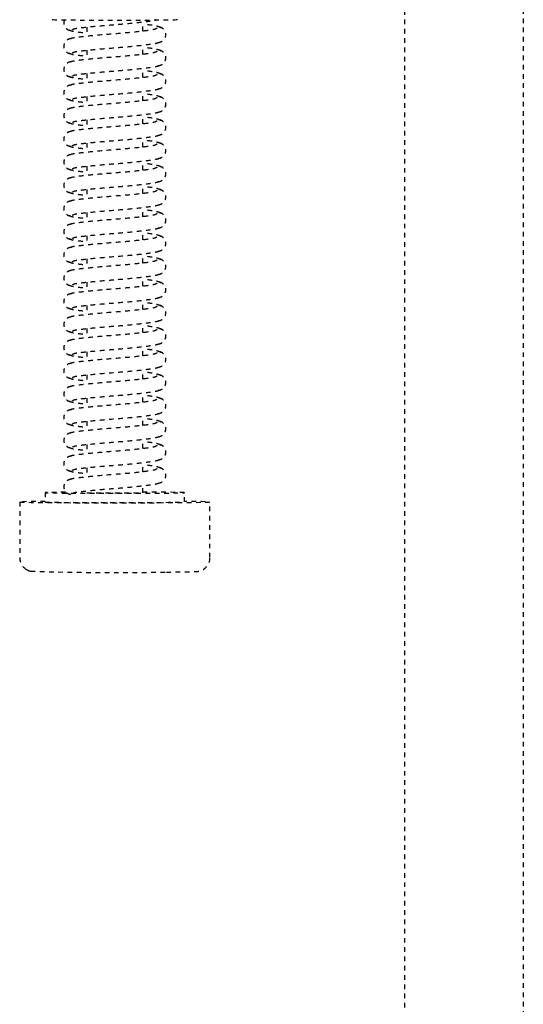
# Model space of a CAD drawing. Header units: centimetres. Extents: x 42630 to 130002, y 15 to 29179.
# Tile 42 of 138: x 50520 to 50530, y 4869 to 4890. Entities that reach past the tile are written whole.
import ezdxf

# ---------------------------------------------------------------- set-up
doc = ezdxf.new("R2010")
doc.units = ezdxf.units.CM
doc.header["$LTSCALE"] = 0.01
doc.linetypes.add('DASHED2', pattern=[9.525, 6.35, -3.175])
doc.layers.get('0').update_dxf_attribs({"color": 253})
doc.layers.add('CKDRZWI_', color=253, linetype='Continuous')

# ---------------------------------------------------------------- blocks, each defined once
blk = doc.blocks.new('A$7E8814B27261F1')
at = {"color": 7, "linetype": 'DASHED2', "ltscale": 10}
for p, q in [((3712.35, 408.5), (3700.35, 408.5)), ((3714.35, 403), (3712.35, 403)), ((3719.73, 394), (3717.73, 394)), ((3724.73, 394), (3722.73, 394)), ((3729.73, 394), (3727.73, 394)), ((3734.73, 394), (3732.73, 394)), ((3739.73, 394), (3737.73, 394)), ((3744.73, 394), (3742.73, 394)), ((3749.73, 394), (3747.73, 394)), ((3754.73, 394), (3752.73, 394)), ((3759.73, 394), (3757.73, 394)), ((3764.73, 394), (3762.73, 394)), ((3769.73, 394), (3767.73, 394)), ((3774.73, 394), (3772.73, 394)), ((3779.73, 394), (3777.73, 394)), ((3784.73, 394), (3782.73, 394)), ((3789.73, 394), (3787.73, 394)), ((3794.73, 394), (3792.73, 394)), ((3799.73, 394), (3797.73, 394)), ((3804.73, 394), (3802.73, 394)), ((3809.73, 394), (3807.73, 394)), ((3814.73, 394), (3812.73, 394)), ((3714.35, 382), (3715.85, 382)), ((3718.85, 382), (3720.85, 382)), ((3723.85, 382), (3725.85, 382)), ((3728.85, 382), (3730.84, 382)), ((3733.85, 382), (3735.84, 382)), ((3738.85, 382), (3740.84, 382)), ((3743.85, 382), (3745.84, 382)), ((3748.85, 382), (3750.84, 382)), ((3753.85, 382), (3755.84, 382)), ((3758.85, 382), (3760.84, 382)), ((3763.85, 382), (3765.84, 382)), ((3768.85, 382), (3770.84, 382)), ((3773.85, 382), (3775.84, 382)), ((3778.85, 382), (3780.84, 382)), ((3783.85, 382), (3785.84, 382)), ((3788.85, 382), (3790.84, 382)), ((3793.85, 382), (3795.84, 382)), ((3798.85, 382), (3800.84, 382)), ((3803.85, 382), (3805.84, 382)), ((3808.85, 382), (3810.84, 382)), ((3813.85, 382), (3815.84, 382)), ((3712.35, 373), (3714.35, 373)), ((3700.35, 367.5), (3712.35, 367.5)), ((711.34, 325.5), (4186.6, 325.5)), ((4186.6, 300), (711.34, 300))]:
    blk.add_line(p, q, dxfattribs=at)
for centre, radius, start, end in [((3700.34, 405.53), 2.97, 89.8249, 141.9108), ((4254.99, 387.87), 557.86, 178.1197, 181.126), ((3699.72, 405.72), 2.33, 144.7758, 168.8937), ((3698.9, 406.56), 1.2, 137.9956, 154.9926)]:
    blk.add_arc(centre, radius, start, end, dxfattribs=at)
for centre, major_axis, start_param, end_param in [((3712.35, 388), (0, 20.5), 0, 3.891566), ((3712.35, 388), (0, 20.5), 5.533212, 6.283185), ((3714.35, 388), (0, -15), 2.355855, 6.283185), ((3712.35, 388), (0, -15), 3.141593, 6.283185), ((3816.35, 388), (0, -13.5), 3.141593, 6.283185), ((3714.35, 388), (0, 6), 0, 3.141593), ((3714.35, 388), (0, -15), 0, 1.159279)]:
    blk.add_ellipse(centre, major_axis=major_axis, ratio=0.008727, start_param=start_param, end_param=end_param, dxfattribs=at)
for points, knots in [([(3717.24, 397.34), (3717.22, 397.52), (3717.18, 397.82), (3716.96, 398.25), (3716.69, 398.57), (3716.31, 398.85), (3715.85, 399), (3715.4, 399.01), (3714.91, 398.87), (3714.43, 398.52), (3714.06, 397.98), (3714, 397.57), (3713.96, 397.34)], [0, 0, 0, 0, 0.083347, 0.163832, 0.239536, 0.309654, 0.433413, 0.542458, 0.654363, 0.770804, 0.888002, 1, 1, 1, 1]), ([(3714.15, 397.14), (3714.25, 397.05), (3714.42, 396.8), (3714.66, 394.75), (3714.98, 391.71), (3715.27, 387.99), (3715.58, 384.2), (3715.95, 380.97), (3716.21, 379.12), (3716.37, 378.62), (3716.42, 378.5)], [0.0018545, 0.0018545, 0.0018545, 0.0018545, 0.1218156, 0.2410193, 0.3664581, 0.489919, 0.6146396, 0.7439488, 0.8693234, 0.9192158, 0.9192158, 0.9192158, 0.9192158]), ([(3719.54, 378.92), (3719.42, 379.02), (3719.21, 379.25), (3718.92, 381.3), (3718.57, 384.32), (3718.27, 388.01), (3717.97, 391.77), (3717.64, 394.98), (3717.37, 397.3), (3717.18, 397.67), (3717.06, 397.84)], [0, 0, 0, 0, 0.121791, 0.240967, 0.366377, 0.489817, 0.61453, 0.74385, 0.869259, 1, 1, 1, 1]), ([(3719.14, 397.84), (3719.03, 397.67), (3718.84, 397.31), (3718.63, 395.58), (3718.5, 394.36), (3718.48, 394.09)], [0, 0, 0, 0, 0.2559837, 0.5017023, 0.5678083, 0.5678083, 0.5678083, 0.5678083]), ([(3722.24, 397.34), (3722.22, 397.52), (3722.18, 397.82), (3721.96, 398.25), (3721.69, 398.57), (3721.31, 398.85), (3720.85, 399), (3720.4, 399.01), (3719.91, 398.87), (3719.43, 398.52), (3719.06, 397.98), (3719, 397.57), (3718.96, 397.34)], [0, 0, 0, 0, 0.083347, 0.163832, 0.239536, 0.309654, 0.433413, 0.542458, 0.654363, 0.770804, 0.888002, 1, 1, 1, 1]), ([(3719.15, 397.14), (3719.25, 397.05), (3719.42, 396.8), (3719.66, 394.75), (3719.98, 391.71), (3720.27, 387.99), (3720.58, 384.2), (3720.95, 380.97), (3721.21, 379.12), (3721.37, 378.62), (3721.42, 378.5)], [0.0018545, 0.0018545, 0.0018545, 0.0018545, 0.1218156, 0.2410193, 0.3664581, 0.489919, 0.6146396, 0.7439488, 0.8693234, 0.9192158, 0.9192158, 0.9192158, 0.9192158]), ([(3724.54, 378.92), (3724.42, 379.02), (3724.21, 379.25), (3723.92, 381.3), (3723.57, 384.32), (3723.27, 388.01), (3722.97, 391.77), (3722.64, 394.98), (3722.37, 397.3), (3722.18, 397.67), (3722.06, 397.84)], [0, 0, 0, 0, 0.121791, 0.240967, 0.366377, 0.489817, 0.61453, 0.74385, 0.869259, 1, 1, 1, 1]), ([(3724.14, 397.84), (3724.03, 397.67), (3723.83, 397.31), (3723.63, 395.58), (3723.5, 394.36), (3723.48, 394.09)], [0, 0, 0, 0, 0.2559837, 0.5017023, 0.5678083, 0.5678083, 0.5678083, 0.5678083]), ([(3727.24, 397.34), (3727.22, 397.52), (3727.18, 397.82), (3726.96, 398.25), (3726.69, 398.57), (3726.31, 398.85), (3725.85, 399), (3725.4, 399.01), (3724.91, 398.87), (3724.43, 398.52), (3724.06, 397.98), (3724, 397.57), (3723.96, 397.34)], [0, 0, 0, 0, 0.083347, 0.163832, 0.239536, 0.309654, 0.433413, 0.542458, 0.654363, 0.770804, 0.888002, 1, 1, 1, 1]), ([(3724.15, 397.14), (3724.25, 397.05), (3724.42, 396.8), (3724.66, 394.75), (3724.98, 391.71), (3725.27, 387.99), (3725.58, 384.2), (3725.95, 380.97), (3726.21, 379.12), (3726.37, 378.62), (3726.42, 378.5)], [0.0018545, 0.0018545, 0.0018545, 0.0018545, 0.1218156, 0.2410193, 0.3664581, 0.489919, 0.6146396, 0.7439488, 0.8693234, 0.9192158, 0.9192158, 0.9192158, 0.9192158]), ([(3729.54, 378.92), (3729.42, 379.02), (3729.21, 379.25), (3728.92, 381.3), (3728.57, 384.32), (3728.27, 388.01), (3727.97, 391.77), (3727.64, 394.98), (3727.37, 397.3), (3727.18, 397.67), (3727.06, 397.84)], [0, 0, 0, 0, 0.121791, 0.240967, 0.366377, 0.489817, 0.61453, 0.74385, 0.869259, 1, 1, 1, 1]), ([(3729.14, 397.84), (3729.03, 397.67), (3728.83, 397.31), (3728.63, 395.58), (3728.5, 394.36), (3728.48, 394.09)], [0, 0, 0, 0, 0.2559837, 0.5017023, 0.5678083, 0.5678083, 0.5678083, 0.5678083]), ([(3732.24, 397.34), (3732.22, 397.52), (3732.18, 397.82), (3731.96, 398.25), (3731.69, 398.57), (3731.31, 398.85), (3730.85, 399), (3730.4, 399.01), (3729.91, 398.87), (3729.43, 398.52), (3729.06, 397.98), (3729, 397.57), (3728.96, 397.34)], [0, 0, 0, 0, 0.083347, 0.163832, 0.239536, 0.309654, 0.433413, 0.542458, 0.654363, 0.770804, 0.888002, 1, 1, 1, 1]), ([(3729.15, 397.14), (3729.25, 397.05), (3729.42, 396.8), (3729.66, 394.75), (3729.98, 391.71), (3730.27, 387.99), (3730.58, 384.2), (3730.95, 380.97), (3731.21, 379.12), (3731.37, 378.62), (3731.42, 378.5)], [0.0018545, 0.0018545, 0.0018545, 0.0018545, 0.1218156, 0.2410193, 0.3664581, 0.489919, 0.6146396, 0.7439488, 0.8693234, 0.9192158, 0.9192158, 0.9192158, 0.9192158]), ([(3734.54, 378.92), (3734.42, 379.02), (3734.21, 379.25), (3733.92, 381.3), (3733.57, 384.32), (3733.27, 388.01), (3732.97, 391.77), (3732.64, 394.98), (3732.37, 397.3), (3732.18, 397.67), (3732.06, 397.84)], [0, 0, 0, 0, 0.121791, 0.240967, 0.366377, 0.489817, 0.61453, 0.74385, 0.869259, 1, 1, 1, 1]), ([(3734.14, 397.84), (3734.03, 397.67), (3733.83, 397.31), (3733.63, 395.58), (3733.5, 394.36), (3733.48, 394.09)], [0, 0, 0, 0, 0.2559837, 0.5017023, 0.5678083, 0.5678083, 0.5678083, 0.5678083]), ([(3737.24, 397.34), (3737.22, 397.52), (3737.18, 397.82), (3736.96, 398.25), (3736.69, 398.57), (3736.31, 398.85), (3735.85, 399), (3735.4, 399.01), (3734.91, 398.87), (3734.43, 398.52), (3734.06, 397.98), (3734, 397.57), (3733.96, 397.34)], [0, 0, 0, 0, 0.083347, 0.163832, 0.239536, 0.309654, 0.433413, 0.542458, 0.654363, 0.770804, 0.888002, 1, 1, 1, 1]), ([(3734.15, 397.14), (3734.25, 397.05), (3734.42, 396.8), (3734.66, 394.75), (3734.97, 391.71), (3735.27, 387.99), (3735.58, 384.2), (3735.95, 380.97), (3736.21, 379.12), (3736.37, 378.62), (3736.42, 378.5)], [0.0018545, 0.0018545, 0.0018545, 0.0018545, 0.1218156, 0.2410193, 0.3664581, 0.489919, 0.6146396, 0.7439488, 0.8693234, 0.9192158, 0.9192158, 0.9192158, 0.9192158]), ([(3739.54, 378.92), (3739.42, 379.02), (3739.21, 379.25), (3738.92, 381.3), (3738.57, 384.32), (3738.27, 388.01), (3737.97, 391.77), (3737.64, 394.98), (3737.37, 397.3), (3737.18, 397.67), (3737.06, 397.84)], [0, 0, 0, 0, 0.121791, 0.240967, 0.366377, 0.489817, 0.61453, 0.74385, 0.869259, 1, 1, 1, 1]), ([(3739.14, 397.84), (3739.03, 397.67), (3738.83, 397.31), (3738.63, 395.58), (3738.5, 394.36), (3738.48, 394.09)], [0, 0, 0, 0, 0.2559837, 0.5017023, 0.5678083, 0.5678083, 0.5678083, 0.5678083]), ([(3742.24, 397.34), (3742.22, 397.52), (3742.18, 397.82), (3741.96, 398.25), (3741.69, 398.57), (3741.31, 398.85), (3740.85, 399), (3740.4, 399.01), (3739.91, 398.87), (3739.43, 398.52), (3739.06, 397.98), (3739, 397.57), (3738.96, 397.34)], [0, 0, 0, 0, 0.083347, 0.163832, 0.239536, 0.309654, 0.433413, 0.542458, 0.654363, 0.770804, 0.888002, 1, 1, 1, 1]), ([(3739.15, 397.14), (3739.25, 397.05), (3739.42, 396.8), (3739.66, 394.75), (3739.97, 391.71), (3740.27, 387.99), (3740.58, 384.2), (3740.95, 380.97), (3741.21, 379.12), (3741.37, 378.62), (3741.42, 378.5)], [0.0018545, 0.0018545, 0.0018545, 0.0018545, 0.1218156, 0.2410193, 0.3664581, 0.489919, 0.6146396, 0.7439488, 0.8693234, 0.9192158, 0.9192158, 0.9192158, 0.9192158]), ([(3744.54, 378.92), (3744.42, 379.02), (3744.21, 379.25), (3743.92, 381.3), (3743.57, 384.32), (3743.27, 388.01), (3742.97, 391.77), (3742.64, 394.98), (3742.37, 397.3), (3742.17, 397.67), (3742.06, 397.84)], [0, 0, 0, 0, 0.121791, 0.240967, 0.366377, 0.489817, 0.61453, 0.74385, 0.869259, 1, 1, 1, 1]), ([(3744.14, 397.84), (3744.03, 397.67), (3743.83, 397.31), (3743.63, 395.58), (3743.5, 394.36), (3743.47, 394.09)], [0, 0, 0, 0, 0.2559837, 0.5017023, 0.5678083, 0.5678083, 0.5678083, 0.5678083]), ([(3747.24, 397.34), (3747.22, 397.52), (3747.18, 397.82), (3746.96, 398.25), (3746.69, 398.57), (3746.31, 398.85), (3745.85, 399), (3745.4, 399.01), (3744.91, 398.87), (3744.43, 398.52), (3744.06, 397.98), (3744, 397.57), (3743.96, 397.34)], [0, 0, 0, 0, 0.083347, 0.163832, 0.239536, 0.309654, 0.433413, 0.542458, 0.654363, 0.770804, 0.888002, 1, 1, 1, 1]), ([(3744.15, 397.14), (3744.24, 397.05), (3744.42, 396.8), (3744.66, 394.75), (3744.97, 391.71), (3745.27, 387.99), (3745.58, 384.2), (3745.95, 380.97), (3746.21, 379.12), (3746.37, 378.62), (3746.42, 378.5)], [0.0018545, 0.0018545, 0.0018545, 0.0018545, 0.1218156, 0.2410193, 0.3664581, 0.489919, 0.6146396, 0.7439488, 0.8693234, 0.9192158, 0.9192158, 0.9192158, 0.9192158]), ([(3749.54, 378.92), (3749.42, 379.02), (3749.21, 379.25), (3748.92, 381.3), (3748.57, 384.32), (3748.27, 388.01), (3747.97, 391.77), (3747.64, 394.98), (3747.37, 397.3), (3747.17, 397.67), (3747.06, 397.84)], [0, 0, 0, 0, 0.121791, 0.240967, 0.366377, 0.489817, 0.61453, 0.74385, 0.869259, 1, 1, 1, 1]), ([(3749.14, 397.84), (3749.03, 397.67), (3748.83, 397.31), (3748.63, 395.58), (3748.5, 394.36), (3748.47, 394.09)], [0, 0, 0, 0, 0.2559837, 0.5017023, 0.5678083, 0.5678083, 0.5678083, 0.5678083]), ([(3752.24, 397.34), (3752.22, 397.52), (3752.18, 397.82), (3751.96, 398.25), (3751.69, 398.57), (3751.31, 398.85), (3750.85, 399), (3750.4, 399.01), (3749.9, 398.87), (3749.43, 398.52), (3749.06, 397.98), (3749, 397.57), (3748.96, 397.34)], [0, 0, 0, 0, 0.083347, 0.163832, 0.239536, 0.309654, 0.433413, 0.542458, 0.654363, 0.770804, 0.888002, 1, 1, 1, 1]), ([(3749.15, 397.14), (3749.24, 397.05), (3749.42, 396.8), (3749.66, 394.75), (3749.97, 391.71), (3750.27, 387.99), (3750.58, 384.2), (3750.95, 380.97), (3751.21, 379.12), (3751.37, 378.62), (3751.42, 378.5)], [0.0018545, 0.0018545, 0.0018545, 0.0018545, 0.1218156, 0.2410193, 0.3664581, 0.489919, 0.6146396, 0.7439488, 0.8693234, 0.9192158, 0.9192158, 0.9192158, 0.9192158]), ([(3754.54, 378.92), (3754.42, 379.02), (3754.21, 379.25), (3753.92, 381.3), (3753.57, 384.32), (3753.27, 388.01), (3752.97, 391.77), (3752.64, 394.98), (3752.37, 397.3), (3752.17, 397.67), (3752.06, 397.84)], [0, 0, 0, 0, 0.121791, 0.240967, 0.366377, 0.489817, 0.61453, 0.74385, 0.869259, 1, 1, 1, 1]), ([(3754.14, 397.84), (3754.03, 397.67), (3753.83, 397.31), (3753.63, 395.58), (3753.5, 394.36), (3753.47, 394.09)], [0, 0, 0, 0, 0.2559837, 0.5017023, 0.5678083, 0.5678083, 0.5678083, 0.5678083]), ([(3757.24, 397.34), (3757.22, 397.52), (3757.18, 397.82), (3756.96, 398.25), (3756.69, 398.57), (3756.31, 398.85), (3755.85, 399), (3755.4, 399.01), (3754.9, 398.87), (3754.43, 398.52), (3754.06, 397.98), (3754, 397.57), (3753.96, 397.34)], [0, 0, 0, 0, 0.083347, 0.163832, 0.239536, 0.309654, 0.433413, 0.542458, 0.654363, 0.770804, 0.888002, 1, 1, 1, 1]), ([(3754.15, 397.14), (3754.24, 397.05), (3754.42, 396.8), (3754.66, 394.75), (3754.97, 391.71), (3755.27, 387.99), (3755.58, 384.2), (3755.95, 380.97), (3756.21, 379.12), (3756.37, 378.62), (3756.42, 378.5)], [0.0018545, 0.0018545, 0.0018545, 0.0018545, 0.1218156, 0.2410193, 0.3664581, 0.489919, 0.6146396, 0.7439488, 0.8693234, 0.9192158, 0.9192158, 0.9192158, 0.9192158]), ([(3759.54, 378.92), (3759.42, 379.02), (3759.21, 379.25), (3758.92, 381.3), (3758.57, 384.32), (3758.27, 388.01), (3757.97, 391.77), (3757.64, 394.98), (3757.37, 397.3), (3757.17, 397.67), (3757.06, 397.84)], [0, 0, 0, 0, 0.121791, 0.240967, 0.366377, 0.489817, 0.61453, 0.74385, 0.869259, 1, 1, 1, 1]), ([(3759.14, 397.84), (3759.03, 397.67), (3758.83, 397.31), (3758.63, 395.58), (3758.5, 394.36), (3758.47, 394.09)], [0, 0, 0, 0, 0.2559837, 0.5017023, 0.5678083, 0.5678083, 0.5678083, 0.5678083]), ([(3762.24, 397.34), (3762.22, 397.52), (3762.18, 397.82), (3761.96, 398.25), (3761.69, 398.57), (3761.31, 398.85), (3760.85, 399), (3760.4, 399.01), (3759.9, 398.87), (3759.43, 398.52), (3759.06, 397.98), (3759, 397.57), (3758.96, 397.34)], [0, 0, 0, 0, 0.083347, 0.163832, 0.239536, 0.309654, 0.433413, 0.542458, 0.654363, 0.770804, 0.888002, 1, 1, 1, 1]), ([(3759.15, 397.14), (3759.24, 397.05), (3759.42, 396.8), (3759.66, 394.75), (3759.97, 391.71), (3760.27, 387.99), (3760.58, 384.2), (3760.95, 380.97), (3761.21, 379.12), (3761.37, 378.62), (3761.42, 378.5)], [0.0018545, 0.0018545, 0.0018545, 0.0018545, 0.1218156, 0.2410193, 0.3664581, 0.489919, 0.6146396, 0.7439488, 0.8693234, 0.9192158, 0.9192158, 0.9192158, 0.9192158]), ([(3764.54, 378.92), (3764.42, 379.02), (3764.21, 379.25), (3763.91, 381.3), (3763.57, 384.32), (3763.27, 388.01), (3762.97, 391.77), (3762.64, 394.98), (3762.37, 397.3), (3762.17, 397.67), (3762.06, 397.84)], [0, 0, 0, 0, 0.121791, 0.240967, 0.366377, 0.489817, 0.61453, 0.74385, 0.869259, 1, 1, 1, 1]), ([(3764.14, 397.84), (3764.03, 397.67), (3763.83, 397.31), (3763.63, 395.58), (3763.5, 394.36), (3763.47, 394.09)], [0, 0, 0, 0, 0.2559837, 0.5017023, 0.5678083, 0.5678083, 0.5678083, 0.5678083]), ([(3767.24, 397.34), (3767.22, 397.52), (3767.18, 397.82), (3766.96, 398.25), (3766.69, 398.57), (3766.31, 398.85), (3765.85, 399), (3765.4, 399.01), (3764.9, 398.87), (3764.43, 398.52), (3764.06, 397.98), (3764, 397.57), (3763.96, 397.34)], [0, 0, 0, 0, 0.083347, 0.163832, 0.239536, 0.309654, 0.433413, 0.542458, 0.654363, 0.770804, 0.888002, 1, 1, 1, 1]), ([(3764.15, 397.14), (3764.24, 397.05), (3764.42, 396.8), (3764.66, 394.75), (3764.97, 391.71), (3765.27, 387.99), (3765.58, 384.2), (3765.95, 380.97), (3766.21, 379.12), (3766.37, 378.62), (3766.42, 378.5)], [0.0018545, 0.0018545, 0.0018545, 0.0018545, 0.1218156, 0.2410193, 0.3664581, 0.489919, 0.6146396, 0.7439488, 0.8693234, 0.9192158, 0.9192158, 0.9192158, 0.9192158]), ([(3769.54, 378.92), (3769.42, 379.02), (3769.21, 379.25), (3768.91, 381.3), (3768.57, 384.32), (3768.27, 388.01), (3767.97, 391.77), (3767.64, 394.98), (3767.37, 397.3), (3767.17, 397.67), (3767.06, 397.84)], [0, 0, 0, 0, 0.121791, 0.240967, 0.366377, 0.489817, 0.61453, 0.74385, 0.869259, 1, 1, 1, 1]), ([(3769.14, 397.84), (3769.03, 397.67), (3768.83, 397.31), (3768.63, 395.58), (3768.5, 394.36), (3768.47, 394.09)], [0, 0, 0, 0, 0.2559837, 0.5017023, 0.5678083, 0.5678083, 0.5678083, 0.5678083]), ([(3772.24, 397.34), (3772.22, 397.52), (3772.18, 397.82), (3771.96, 398.25), (3771.69, 398.57), (3771.31, 398.85), (3770.85, 399), (3770.4, 399.01), (3769.9, 398.87), (3769.43, 398.52), (3769.06, 397.98), (3769, 397.57), (3768.96, 397.34)], [0, 0, 0, 0, 0.083347, 0.163832, 0.239536, 0.309654, 0.433413, 0.542458, 0.654363, 0.770804, 0.888002, 1, 1, 1, 1]), ([(3769.15, 397.14), (3769.24, 397.05), (3769.42, 396.8), (3769.66, 394.75), (3769.97, 391.71), (3770.27, 387.99), (3770.58, 384.2), (3770.95, 380.97), (3771.21, 379.12), (3771.37, 378.62), (3771.42, 378.5)], [0.0018545, 0.0018545, 0.0018545, 0.0018545, 0.1218156, 0.2410193, 0.3664581, 0.489919, 0.6146396, 0.7439488, 0.8693234, 0.9192158, 0.9192158, 0.9192158, 0.9192158]), ([(3774.54, 378.92), (3774.42, 379.02), (3774.21, 379.25), (3773.91, 381.3), (3773.57, 384.32), (3773.27, 388.01), (3772.97, 391.77), (3772.64, 394.98), (3772.37, 397.3), (3772.17, 397.67), (3772.06, 397.84)], [0, 0, 0, 0, 0.121791, 0.240967, 0.366377, 0.489817, 0.61453, 0.74385, 0.869259, 1, 1, 1, 1]), ([(3774.14, 397.84), (3774.03, 397.67), (3773.83, 397.31), (3773.63, 395.58), (3773.5, 394.36), (3773.47, 394.09)], [0, 0, 0, 0, 0.2559837, 0.5017023, 0.5678083, 0.5678083, 0.5678083, 0.5678083]), ([(3777.24, 397.34), (3777.22, 397.52), (3777.18, 397.82), (3776.96, 398.25), (3776.69, 398.57), (3776.31, 398.85), (3775.85, 399), (3775.4, 399.01), (3774.9, 398.87), (3774.43, 398.52), (3774.06, 397.98), (3774, 397.57), (3773.96, 397.34)], [0, 0, 0, 0, 0.083347, 0.163832, 0.239536, 0.309654, 0.433413, 0.542458, 0.654363, 0.770804, 0.888002, 1, 1, 1, 1]), ([(3774.15, 397.14), (3774.24, 397.05), (3774.42, 396.8), (3774.66, 394.75), (3774.97, 391.71), (3775.27, 387.99), (3775.58, 384.2), (3775.95, 380.97), (3776.21, 379.12), (3776.37, 378.62), (3776.42, 378.5)], [0.0018545, 0.0018545, 0.0018545, 0.0018545, 0.1218156, 0.2410193, 0.3664581, 0.489919, 0.6146396, 0.7439488, 0.8693234, 0.9192158, 0.9192158, 0.9192158, 0.9192158]), ([(3779.54, 378.92), (3779.42, 379.02), (3779.21, 379.25), (3778.91, 381.3), (3778.57, 384.32), (3778.27, 388.01), (3777.97, 391.77), (3777.64, 394.98), (3777.37, 397.3), (3777.17, 397.67), (3777.06, 397.84)], [0, 0, 0, 0, 0.121791, 0.240967, 0.366377, 0.489817, 0.61453, 0.74385, 0.869259, 1, 1, 1, 1]), ([(3779.14, 397.84), (3779.03, 397.67), (3778.83, 397.31), (3778.63, 395.58), (3778.5, 394.36), (3778.47, 394.09)], [0, 0, 0, 0, 0.2559837, 0.5017023, 0.5678083, 0.5678083, 0.5678083, 0.5678083]), ([(3782.24, 397.34), (3782.22, 397.52), (3782.18, 397.82), (3781.96, 398.25), (3781.69, 398.57), (3781.31, 398.85), (3780.85, 399), (3780.4, 399.01), (3779.9, 398.87), (3779.43, 398.52), (3779.06, 397.98), (3779, 397.57), (3778.96, 397.34)], [0, 0, 0, 0, 0.083347, 0.163832, 0.239536, 0.309654, 0.433413, 0.542458, 0.654363, 0.770804, 0.888002, 1, 1, 1, 1]), ([(3779.15, 397.14), (3779.24, 397.05), (3779.42, 396.8), (3779.66, 394.75), (3779.97, 391.71), (3780.27, 387.99), (3780.58, 384.2), (3780.95, 380.97), (3781.21, 379.12), (3781.37, 378.62), (3781.42, 378.5)], [0.0018545, 0.0018545, 0.0018545, 0.0018545, 0.1218156, 0.2410193, 0.3664581, 0.489919, 0.6146396, 0.7439488, 0.8693234, 0.9192158, 0.9192158, 0.9192158, 0.9192158]), ([(3784.54, 378.92), (3784.42, 379.02), (3784.21, 379.25), (3783.91, 381.3), (3783.57, 384.32), (3783.26, 388.01), (3782.97, 391.77), (3782.64, 394.98), (3782.37, 397.3), (3782.17, 397.67), (3782.06, 397.84)], [0, 0, 0, 0, 0.121791, 0.240967, 0.366377, 0.489817, 0.61453, 0.74385, 0.869259, 1, 1, 1, 1]), ([(3784.14, 397.84), (3784.03, 397.67), (3783.83, 397.31), (3783.63, 395.58), (3783.5, 394.36), (3783.47, 394.09)], [0, 0, 0, 0, 0.2559837, 0.5017023, 0.5678083, 0.5678083, 0.5678083, 0.5678083]), ([(3787.24, 397.34), (3787.22, 397.52), (3787.18, 397.82), (3786.96, 398.25), (3786.69, 398.57), (3786.31, 398.85), (3785.85, 399), (3785.4, 399.01), (3784.9, 398.87), (3784.43, 398.52), (3784.06, 397.98), (3784, 397.57), (3783.96, 397.34)], [0, 0, 0, 0, 0.083347, 0.163832, 0.239536, 0.309654, 0.433413, 0.542458, 0.654363, 0.770804, 0.888002, 1, 1, 1, 1]), ([(3784.15, 397.14), (3784.24, 397.05), (3784.42, 396.8), (3784.66, 394.75), (3784.97, 391.71), (3785.27, 387.99), (3785.58, 384.2), (3785.95, 380.97), (3786.21, 379.12), (3786.37, 378.62), (3786.42, 378.5)], [0.0018545, 0.0018545, 0.0018545, 0.0018545, 0.1218156, 0.2410193, 0.3664581, 0.489919, 0.6146396, 0.7439488, 0.8693234, 0.9192158, 0.9192158, 0.9192158, 0.9192158]), ([(3789.54, 378.92), (3789.42, 379.02), (3789.21, 379.25), (3788.91, 381.3), (3788.57, 384.32), (3788.26, 388.01), (3787.97, 391.77), (3787.64, 394.98), (3787.37, 397.3), (3787.17, 397.67), (3787.06, 397.84)], [0, 0, 0, 0, 0.121791, 0.240967, 0.366377, 0.489817, 0.61453, 0.74385, 0.869259, 1, 1, 1, 1]), ([(3789.14, 397.84), (3789.03, 397.67), (3788.83, 397.31), (3788.63, 395.58), (3788.5, 394.36), (3788.47, 394.09)], [0, 0, 0, 0, 0.2559837, 0.5017023, 0.5678083, 0.5678083, 0.5678083, 0.5678083]), ([(3792.24, 397.34), (3792.22, 397.52), (3792.18, 397.82), (3791.96, 398.25), (3791.69, 398.57), (3791.31, 398.85), (3790.85, 399), (3790.4, 399.01), (3789.9, 398.87), (3789.43, 398.52), (3789.06, 397.98), (3789, 397.57), (3788.96, 397.34)], [0, 0, 0, 0, 0.083347, 0.163832, 0.239536, 0.309654, 0.433413, 0.542458, 0.654363, 0.770804, 0.888002, 1, 1, 1, 1]), ([(3789.15, 397.14), (3789.24, 397.05), (3789.42, 396.8), (3789.66, 394.75), (3789.97, 391.71), (3790.27, 387.99), (3790.58, 384.2), (3790.95, 380.97), (3791.21, 379.12), (3791.37, 378.62), (3791.42, 378.5)], [0.0018545, 0.0018545, 0.0018545, 0.0018545, 0.1218156, 0.2410193, 0.3664581, 0.489919, 0.6146396, 0.7439488, 0.8693234, 0.9192158, 0.9192158, 0.9192158, 0.9192158]), ([(3794.54, 378.92), (3794.42, 379.02), (3794.21, 379.25), (3793.91, 381.3), (3793.57, 384.32), (3793.26, 388.01), (3792.97, 391.77), (3792.64, 394.98), (3792.37, 397.3), (3792.17, 397.67), (3792.06, 397.84)], [0, 0, 0, 0, 0.121791, 0.240967, 0.366377, 0.489817, 0.61453, 0.74385, 0.869259, 1, 1, 1, 1]), ([(3794.14, 397.84), (3794.03, 397.67), (3793.83, 397.31), (3793.63, 395.58), (3793.5, 394.36), (3793.47, 394.09)], [0, 0, 0, 0, 0.2559837, 0.5017023, 0.5678083, 0.5678083, 0.5678083, 0.5678083]), ([(3797.24, 397.34), (3797.22, 397.52), (3797.18, 397.82), (3796.96, 398.25), (3796.69, 398.57), (3796.31, 398.85), (3795.85, 399), (3795.4, 399.01), (3794.9, 398.87), (3794.43, 398.52), (3794.06, 397.98), (3794, 397.57), (3793.96, 397.34)], [0, 0, 0, 0, 0.083347, 0.163832, 0.239536, 0.309654, 0.433413, 0.542458, 0.654363, 0.770804, 0.888002, 1, 1, 1, 1]), ([(3794.15, 397.14), (3794.24, 397.05), (3794.42, 396.8), (3794.66, 394.75), (3794.97, 391.71), (3795.27, 387.99), (3795.58, 384.2), (3795.95, 380.97), (3796.21, 379.12), (3796.37, 378.62), (3796.42, 378.5)], [0.0018545, 0.0018545, 0.0018545, 0.0018545, 0.1218156, 0.2410193, 0.3664581, 0.489919, 0.6146396, 0.7439488, 0.8693234, 0.9192158, 0.9192158, 0.9192158, 0.9192158]), ([(3799.54, 378.92), (3799.42, 379.02), (3799.21, 379.25), (3798.91, 381.3), (3798.57, 384.32), (3798.26, 388.01), (3797.97, 391.77), (3797.64, 394.98), (3797.37, 397.3), (3797.17, 397.67), (3797.06, 397.84)], [0, 0, 0, 0, 0.121791, 0.240967, 0.366377, 0.489817, 0.61453, 0.74385, 0.869259, 1, 1, 1, 1]), ([(3799.14, 397.84), (3799.03, 397.67), (3798.83, 397.31), (3798.63, 395.58), (3798.5, 394.36), (3798.47, 394.09)], [0, 0, 0, 0, 0.2559837, 0.5017023, 0.5678083, 0.5678083, 0.5678083, 0.5678083]), ([(3802.24, 397.34), (3802.22, 397.52), (3802.18, 397.82), (3801.96, 398.25), (3801.69, 398.57), (3801.31, 398.85), (3800.85, 399), (3800.4, 399.01), (3799.9, 398.87), (3799.43, 398.52), (3799.06, 397.98), (3799, 397.57), (3798.96, 397.34)], [0, 0, 0, 0, 0.083347, 0.163832, 0.239536, 0.309654, 0.433413, 0.542458, 0.654363, 0.770804, 0.888002, 1, 1, 1, 1]), ([(3799.15, 397.14), (3799.24, 397.05), (3799.42, 396.8), (3799.66, 394.75), (3799.97, 391.71), (3800.27, 387.99), (3800.58, 384.2), (3800.95, 380.97), (3801.21, 379.12), (3801.37, 378.62), (3801.42, 378.5)], [0.0018545, 0.0018545, 0.0018545, 0.0018545, 0.1218156, 0.2410193, 0.3664581, 0.489919, 0.6146396, 0.7439488, 0.8693234, 0.9192158, 0.9192158, 0.9192158, 0.9192158]), ([(3804.54, 378.92), (3804.42, 379.02), (3804.21, 379.25), (3803.91, 381.3), (3803.57, 384.32), (3803.26, 388.01), (3802.97, 391.77), (3802.64, 394.98), (3802.37, 397.3), (3802.17, 397.67), (3802.06, 397.84)], [0, 0, 0, 0, 0.121791, 0.240967, 0.366377, 0.489817, 0.61453, 0.74385, 0.869259, 1, 1, 1, 1]), ([(3804.14, 397.84), (3804.03, 397.67), (3803.83, 397.31), (3803.63, 395.58), (3803.5, 394.36), (3803.47, 394.09)], [0, 0, 0, 0, 0.2559837, 0.5017023, 0.5678083, 0.5678083, 0.5678083, 0.5678083]), ([(3807.24, 397.34), (3807.22, 397.52), (3807.18, 397.82), (3806.96, 398.25), (3806.69, 398.57), (3806.31, 398.85), (3805.85, 399), (3805.4, 399.01), (3804.9, 398.87), (3804.43, 398.52), (3804.06, 397.98), (3803.99, 397.57), (3803.96, 397.34)], [0, 0, 0, 0, 0.083347, 0.163832, 0.239536, 0.309654, 0.433413, 0.542458, 0.654363, 0.770804, 0.888002, 1, 1, 1, 1]), ([(3804.15, 397.14), (3804.24, 397.05), (3804.42, 396.8), (3804.66, 394.75), (3804.97, 391.71), (3805.27, 387.99), (3805.58, 384.2), (3805.95, 380.97), (3806.21, 379.12), (3806.37, 378.62), (3806.42, 378.5)], [0.0018545, 0.0018545, 0.0018545, 0.0018545, 0.1218156, 0.2410193, 0.3664581, 0.489919, 0.6146396, 0.7439488, 0.8693234, 0.9192158, 0.9192158, 0.9192158, 0.9192158]), ([(3809.54, 378.92), (3809.42, 379.02), (3809.21, 379.25), (3808.91, 381.3), (3808.57, 384.32), (3808.26, 388.01), (3807.97, 391.77), (3807.64, 394.98), (3807.37, 397.3), (3807.17, 397.67), (3807.06, 397.84)], [0, 0, 0, 0, 0.121791, 0.240967, 0.366377, 0.489817, 0.61453, 0.74385, 0.869259, 1, 1, 1, 1]), ([(3809.14, 397.84), (3809.03, 397.67), (3808.83, 397.31), (3808.63, 395.58), (3808.5, 394.36), (3808.47, 394.09)], [0, 0, 0, 0, 0.2559837, 0.5017023, 0.5678083, 0.5678083, 0.5678083, 0.5678083]), ([(3812.24, 397.34), (3812.22, 397.52), (3812.18, 397.82), (3811.96, 398.25), (3811.69, 398.57), (3811.31, 398.85), (3810.85, 399), (3810.4, 399.01), (3809.9, 398.87), (3809.43, 398.52), (3809.06, 397.98), (3808.99, 397.57), (3808.96, 397.34)], [0, 0, 0, 0, 0.083347, 0.163832, 0.239536, 0.309654, 0.433413, 0.542458, 0.654363, 0.770804, 0.888002, 1, 1, 1, 1]), ([(3809.15, 397.14), (3809.24, 397.05), (3809.42, 396.8), (3809.66, 394.75), (3809.97, 391.71), (3810.26, 387.99), (3810.58, 384.2), (3810.95, 380.97), (3811.21, 379.12), (3811.37, 378.62), (3811.42, 378.5)], [0.0018545, 0.0018545, 0.0018545, 0.0018545, 0.1218156, 0.2410193, 0.3664581, 0.489919, 0.6146396, 0.7439488, 0.8693234, 0.9192158, 0.9192158, 0.9192158, 0.9192158]), ([(3814.54, 378.92), (3814.42, 379.02), (3814.21, 379.25), (3813.91, 381.3), (3813.57, 384.32), (3813.26, 388.01), (3812.97, 391.77), (3812.64, 394.98), (3812.37, 397.3), (3812.17, 397.67), (3812.06, 397.84)], [0, 0, 0, 0, 0.121791, 0.240967, 0.366377, 0.489817, 0.61453, 0.74385, 0.869259, 1, 1, 1, 1]), ([(3814.14, 397.84), (3814.03, 397.67), (3813.83, 397.31), (3813.63, 395.58), (3813.5, 394.36), (3813.47, 394.09)], [0, 0, 0, 0, 0.2559837, 0.5017023, 0.5678083, 0.5678083, 0.5678083, 0.5678083]), ([(3816.28, 398.83), (3816.13, 398.91), (3815.82, 399), (3815.4, 399.01), (3814.9, 398.87), (3814.43, 398.52), (3814.06, 397.98), (3813.99, 397.57), (3813.96, 397.34)], [0.3315595, 0.3315595, 0.3315595, 0.3315595, 0.4334128, 0.5424579, 0.654363, 0.7708036, 0.8880018, 1, 1, 1, 1]), ([(3814.15, 397.14), (3814.24, 397.05), (3814.42, 396.8), (3814.66, 394.75), (3814.97, 391.71), (3815.26, 387.99), (3815.58, 384.2), (3815.94, 380.97), (3816.17, 379.42), (3816.28, 378.94), (3816.28, 378.94)], [0.0018545, 0.0018545, 0.0018545, 0.0018545, 0.1218156, 0.2410193, 0.3664581, 0.489919, 0.6146396, 0.7439488, 0.8693234, 0.8704388, 0.8704388, 0.8704388, 0.8704388]), ([(3719.55, 378.09), (3719.69, 378.27), (3719.93, 378.64), (3720.18, 380.39), (3720.33, 381.63), (3720.36, 381.9)], [0, 0, 0, 0, 0.2563265, 0.5021661, 0.5705083, 0.5705083, 0.5705083, 0.5705083]), ([(3724.55, 378.09), (3724.68, 378.27), (3724.93, 378.64), (3725.18, 380.39), (3725.33, 381.63), (3725.36, 381.9)], [0, 0, 0, 0, 0.2563265, 0.5021661, 0.5705083, 0.5705083, 0.5705083, 0.5705083]), ([(3729.55, 378.09), (3729.68, 378.27), (3729.93, 378.64), (3730.18, 380.39), (3730.33, 381.63), (3730.36, 381.9)], [0, 0, 0, 0, 0.2563265, 0.5021661, 0.5705083, 0.5705083, 0.5705083, 0.5705083]), ([(3734.55, 378.09), (3734.68, 378.27), (3734.93, 378.64), (3735.18, 380.39), (3735.33, 381.63), (3735.36, 381.9)], [0, 0, 0, 0, 0.2563265, 0.5021661, 0.5705083, 0.5705083, 0.5705083, 0.5705083]), ([(3739.55, 378.09), (3739.68, 378.27), (3739.93, 378.64), (3740.18, 380.39), (3740.33, 381.63), (3740.36, 381.9)], [0, 0, 0, 0, 0.2563265, 0.5021661, 0.5705083, 0.5705083, 0.5705083, 0.5705083]), ([(3744.55, 378.09), (3744.68, 378.27), (3744.92, 378.64), (3745.18, 380.39), (3745.33, 381.63), (3745.36, 381.9)], [0, 0, 0, 0, 0.2563265, 0.5021661, 0.5705083, 0.5705083, 0.5705083, 0.5705083]), ([(3749.55, 378.09), (3749.68, 378.27), (3749.92, 378.64), (3750.17, 380.39), (3750.33, 381.63), (3750.36, 381.9)], [0, 0, 0, 0, 0.2563265, 0.5021661, 0.5705083, 0.5705083, 0.5705083, 0.5705083]), ([(3754.55, 378.09), (3754.68, 378.27), (3754.92, 378.64), (3755.17, 380.39), (3755.32, 381.63), (3755.36, 381.9)], [0, 0, 0, 0, 0.2563265, 0.5021661, 0.5705083, 0.5705083, 0.5705083, 0.5705083]), ([(3759.55, 378.09), (3759.68, 378.27), (3759.92, 378.64), (3760.17, 380.39), (3760.32, 381.63), (3760.36, 381.9)], [0, 0, 0, 0, 0.2563265, 0.5021661, 0.5705083, 0.5705083, 0.5705083, 0.5705083]), ([(3764.55, 378.09), (3764.68, 378.27), (3764.92, 378.64), (3765.17, 380.39), (3765.32, 381.63), (3765.36, 381.9)], [0, 0, 0, 0, 0.2563265, 0.5021661, 0.5705083, 0.5705083, 0.5705083, 0.5705083]), ([(3769.55, 378.09), (3769.68, 378.27), (3769.92, 378.64), (3770.17, 380.39), (3770.32, 381.63), (3770.36, 381.9)], [0, 0, 0, 0, 0.2563265, 0.5021661, 0.5705083, 0.5705083, 0.5705083, 0.5705083]), ([(3774.54, 378.09), (3774.68, 378.27), (3774.92, 378.64), (3775.17, 380.39), (3775.32, 381.63), (3775.36, 381.9)], [0, 0, 0, 0, 0.2563265, 0.5021661, 0.5705083, 0.5705083, 0.5705083, 0.5705083]), ([(3779.54, 378.09), (3779.68, 378.27), (3779.92, 378.64), (3780.17, 380.39), (3780.32, 381.63), (3780.36, 381.9)], [0, 0, 0, 0, 0.2563265, 0.5021661, 0.5705083, 0.5705083, 0.5705083, 0.5705083]), ([(3784.54, 378.09), (3784.68, 378.27), (3784.92, 378.64), (3785.17, 380.39), (3785.32, 381.63), (3785.36, 381.9)], [0, 0, 0, 0, 0.2563265, 0.5021661, 0.5705083, 0.5705083, 0.5705083, 0.5705083]), ([(3789.54, 378.09), (3789.68, 378.27), (3789.92, 378.64), (3790.17, 380.39), (3790.32, 381.63), (3790.36, 381.9)], [0, 0, 0, 0, 0.2563265, 0.5021661, 0.5705083, 0.5705083, 0.5705083, 0.5705083]), ([(3794.54, 378.09), (3794.68, 378.27), (3794.92, 378.64), (3795.17, 380.39), (3795.32, 381.63), (3795.36, 381.9)], [0, 0, 0, 0, 0.2563265, 0.5021661, 0.5705083, 0.5705083, 0.5705083, 0.5705083]), ([(3799.54, 378.09), (3799.68, 378.27), (3799.92, 378.64), (3800.17, 380.39), (3800.32, 381.63), (3800.36, 381.9)], [0, 0, 0, 0, 0.2563265, 0.5021661, 0.5705083, 0.5705083, 0.5705083, 0.5705083]), ([(3804.54, 378.09), (3804.68, 378.27), (3804.92, 378.64), (3805.17, 380.39), (3805.32, 381.63), (3805.36, 381.9)], [0, 0, 0, 0, 0.2563265, 0.5021661, 0.5705083, 0.5705083, 0.5705083, 0.5705083]), ([(3809.54, 378.09), (3809.68, 378.27), (3809.92, 378.64), (3810.17, 380.39), (3810.32, 381.63), (3810.36, 381.9)], [0, 0, 0, 0, 0.2563265, 0.5021661, 0.5705083, 0.5705083, 0.5705083, 0.5705083]), ([(3814.54, 378.09), (3814.68, 378.27), (3814.92, 378.64), (3815.17, 380.39), (3815.32, 381.63), (3815.36, 381.9)], [0, 0, 0, 0, 0.2563265, 0.5021661, 0.5705083, 0.5705083, 0.5705083, 0.5705083]), ([(3716.4, 378.73), (3716.42, 378.55), (3716.47, 378.23), (3716.69, 377.79), (3716.98, 377.46), (3717.37, 377.16), (3717.85, 377), (3718.31, 376.99), (3718.82, 377.14), (3719.31, 377.5), (3719.69, 378.06), (3719.77, 378.49), (3719.81, 378.73)], [0, 0, 0, 0, 0.080651, 0.159172, 0.23381, 0.303783, 0.429662, 0.542654, 0.657068, 0.774035, 0.890097, 1, 1, 1, 1]), ([(3721.4, 378.73), (3721.42, 378.55), (3721.47, 378.23), (3721.69, 377.79), (3721.98, 377.46), (3722.37, 377.16), (3722.85, 377), (3723.31, 376.99), (3723.82, 377.14), (3724.31, 377.5), (3724.69, 378.06), (3724.77, 378.49), (3724.8, 378.73)], [0, 0, 0, 0, 0.080651, 0.159172, 0.23381, 0.303783, 0.429662, 0.542654, 0.657068, 0.774035, 0.890097, 1, 1, 1, 1]), ([(3726.4, 378.73), (3726.42, 378.55), (3726.47, 378.23), (3726.69, 377.79), (3726.98, 377.46), (3727.37, 377.16), (3727.85, 377), (3728.31, 376.99), (3728.82, 377.14), (3729.31, 377.5), (3729.69, 378.06), (3729.77, 378.49), (3729.8, 378.73)], [0, 0, 0, 0, 0.080651, 0.159172, 0.23381, 0.303783, 0.429662, 0.542654, 0.657068, 0.774035, 0.890097, 1, 1, 1, 1]), ([(3731.4, 378.73), (3731.42, 378.55), (3731.47, 378.23), (3731.69, 377.79), (3731.98, 377.46), (3732.37, 377.16), (3732.85, 377), (3733.31, 376.99), (3733.82, 377.14), (3734.31, 377.5), (3734.69, 378.06), (3734.77, 378.49), (3734.8, 378.73)], [0, 0, 0, 0, 0.080651, 0.159172, 0.23381, 0.303783, 0.429662, 0.542654, 0.657068, 0.774035, 0.890097, 1, 1, 1, 1]), ([(3736.4, 378.73), (3736.42, 378.55), (3736.47, 378.23), (3736.69, 377.79), (3736.98, 377.46), (3737.37, 377.16), (3737.85, 377), (3738.31, 376.99), (3738.82, 377.14), (3739.31, 377.5), (3739.69, 378.06), (3739.77, 378.49), (3739.8, 378.73)], [0, 0, 0, 0, 0.080651, 0.159172, 0.23381, 0.303783, 0.429662, 0.542654, 0.657068, 0.774035, 0.890097, 1, 1, 1, 1]), ([(3741.4, 378.73), (3741.42, 378.55), (3741.47, 378.23), (3741.69, 377.79), (3741.98, 377.46), (3742.37, 377.16), (3742.85, 377), (3743.31, 376.99), (3743.82, 377.14), (3744.31, 377.5), (3744.69, 378.06), (3744.77, 378.49), (3744.8, 378.73)], [0, 0, 0, 0, 0.080651, 0.159172, 0.23381, 0.303783, 0.429662, 0.542654, 0.657068, 0.774035, 0.890097, 1, 1, 1, 1]), ([(3746.4, 378.73), (3746.42, 378.55), (3746.47, 378.23), (3746.69, 377.79), (3746.98, 377.46), (3747.37, 377.16), (3747.85, 377), (3748.31, 376.99), (3748.82, 377.14), (3749.31, 377.5), (3749.69, 378.06), (3749.77, 378.49), (3749.8, 378.73)], [0, 0, 0, 0, 0.080651, 0.159172, 0.23381, 0.303783, 0.429662, 0.542654, 0.657068, 0.774035, 0.890097, 1, 1, 1, 1]), ([(3751.4, 378.73), (3751.42, 378.55), (3751.47, 378.23), (3751.69, 377.79), (3751.98, 377.46), (3752.37, 377.16), (3752.85, 377), (3753.31, 376.99), (3753.82, 377.14), (3754.31, 377.5), (3754.69, 378.06), (3754.77, 378.49), (3754.8, 378.73)], [0, 0, 0, 0, 0.080651, 0.159172, 0.23381, 0.303783, 0.429662, 0.542654, 0.657068, 0.774035, 0.890097, 1, 1, 1, 1]), ([(3756.4, 378.73), (3756.42, 378.55), (3756.47, 378.23), (3756.69, 377.79), (3756.98, 377.46), (3757.37, 377.16), (3757.85, 377), (3758.31, 376.99), (3758.82, 377.14), (3759.31, 377.5), (3759.69, 378.06), (3759.77, 378.49), (3759.8, 378.73)], [0, 0, 0, 0, 0.080651, 0.159172, 0.23381, 0.303783, 0.429662, 0.542654, 0.657068, 0.774035, 0.890097, 1, 1, 1, 1]), ([(3761.4, 378.73), (3761.42, 378.55), (3761.47, 378.23), (3761.69, 377.79), (3761.98, 377.46), (3762.37, 377.16), (3762.85, 377), (3763.31, 376.99), (3763.82, 377.14), (3764.31, 377.5), (3764.69, 378.06), (3764.77, 378.49), (3764.8, 378.73)], [0, 0, 0, 0, 0.080651, 0.159172, 0.23381, 0.303783, 0.429662, 0.542654, 0.657068, 0.774035, 0.890097, 1, 1, 1, 1]), ([(3766.4, 378.73), (3766.42, 378.55), (3766.47, 378.23), (3766.69, 377.79), (3766.98, 377.46), (3767.37, 377.16), (3767.85, 377), (3768.31, 376.99), (3768.82, 377.14), (3769.3, 377.5), (3769.69, 378.06), (3769.76, 378.49), (3769.8, 378.73)], [0, 0, 0, 0, 0.080651, 0.159172, 0.23381, 0.303783, 0.429662, 0.542654, 0.657068, 0.774035, 0.890097, 1, 1, 1, 1]), ([(3771.4, 378.73), (3771.42, 378.55), (3771.47, 378.23), (3771.69, 377.79), (3771.97, 377.46), (3772.37, 377.16), (3772.85, 377), (3773.31, 376.99), (3773.82, 377.14), (3774.3, 377.5), (3774.69, 378.06), (3774.76, 378.49), (3774.8, 378.73)], [0, 0, 0, 0, 0.080651, 0.159172, 0.23381, 0.303783, 0.429662, 0.542654, 0.657068, 0.774035, 0.890097, 1, 1, 1, 1]), ([(3776.4, 378.73), (3776.42, 378.55), (3776.47, 378.23), (3776.69, 377.79), (3776.97, 377.46), (3777.37, 377.16), (3777.85, 377), (3778.31, 376.99), (3778.82, 377.14), (3779.3, 377.5), (3779.69, 378.06), (3779.76, 378.49), (3779.8, 378.73)], [0, 0, 0, 0, 0.080651, 0.159172, 0.23381, 0.303783, 0.429662, 0.542654, 0.657068, 0.774035, 0.890097, 1, 1, 1, 1]), ([(3781.4, 378.73), (3781.42, 378.55), (3781.47, 378.23), (3781.69, 377.79), (3781.97, 377.46), (3782.37, 377.16), (3782.85, 377), (3783.31, 376.99), (3783.82, 377.14), (3784.3, 377.5), (3784.69, 378.06), (3784.76, 378.49), (3784.8, 378.73)], [0, 0, 0, 0, 0.080651, 0.159172, 0.23381, 0.303783, 0.429662, 0.542654, 0.657068, 0.774035, 0.890097, 1, 1, 1, 1]), ([(3786.4, 378.73), (3786.42, 378.55), (3786.47, 378.23), (3786.69, 377.79), (3786.97, 377.46), (3787.37, 377.16), (3787.85, 377), (3788.31, 376.99), (3788.82, 377.14), (3789.3, 377.5), (3789.69, 378.06), (3789.76, 378.49), (3789.8, 378.73)], [0, 0, 0, 0, 0.080651, 0.159172, 0.23381, 0.303783, 0.429662, 0.542654, 0.657068, 0.774035, 0.890097, 1, 1, 1, 1]), ([(3791.4, 378.73), (3791.42, 378.55), (3791.47, 378.23), (3791.69, 377.79), (3791.97, 377.46), (3792.37, 377.16), (3792.85, 377), (3793.31, 376.99), (3793.82, 377.14), (3794.3, 377.5), (3794.69, 378.06), (3794.76, 378.49), (3794.8, 378.73)], [0, 0, 0, 0, 0.080651, 0.159172, 0.23381, 0.303783, 0.429662, 0.542654, 0.657068, 0.774035, 0.890097, 1, 1, 1, 1]), ([(3796.4, 378.73), (3796.42, 378.55), (3796.47, 378.23), (3796.69, 377.79), (3796.97, 377.46), (3797.37, 377.16), (3797.85, 377), (3798.31, 376.99), (3798.82, 377.14), (3799.3, 377.5), (3799.69, 378.06), (3799.76, 378.49), (3799.8, 378.73)], [0, 0, 0, 0, 0.080651, 0.159172, 0.23381, 0.303783, 0.429662, 0.542654, 0.657068, 0.774035, 0.890097, 1, 1, 1, 1]), ([(3801.4, 378.73), (3801.42, 378.55), (3801.47, 378.23), (3801.69, 377.79), (3801.97, 377.46), (3802.37, 377.16), (3802.85, 377), (3803.3, 376.99), (3803.82, 377.14), (3804.3, 377.5), (3804.69, 378.06), (3804.76, 378.49), (3804.8, 378.73)], [0, 0, 0, 0, 0.080651, 0.159172, 0.23381, 0.303783, 0.429662, 0.542654, 0.657068, 0.774035, 0.890097, 1, 1, 1, 1]), ([(3806.4, 378.73), (3806.42, 378.55), (3806.47, 378.23), (3806.69, 377.79), (3806.97, 377.46), (3807.37, 377.16), (3807.84, 377), (3808.3, 376.99), (3808.81, 377.14), (3809.3, 377.5), (3809.69, 378.06), (3809.76, 378.49), (3809.8, 378.73)], [0, 0, 0, 0, 0.080651, 0.159172, 0.23381, 0.303783, 0.429662, 0.542654, 0.657068, 0.774035, 0.890097, 1, 1, 1, 1]), ([(3811.4, 378.73), (3811.42, 378.55), (3811.47, 378.23), (3811.69, 377.79), (3811.97, 377.46), (3812.37, 377.16), (3812.84, 377), (3813.3, 376.99), (3813.81, 377.14), (3814.3, 377.5), (3814.69, 378.06), (3814.76, 378.49), (3814.8, 378.73)], [0, 0, 0, 0, 0.080651, 0.159172, 0.23381, 0.303783, 0.429662, 0.542654, 0.657068, 0.774035, 0.890097, 1, 1, 1, 1]), ([(3697.24, 376.9), (3697.25, 375.28), (3697.28, 372.39), (3697.32, 370.83), (3697.35, 370.31), (3697.39, 370.01), (3697.47, 369.64), (3697.66, 369.12), (3698.09, 368.47), (3698.81, 367.87), (3699.65, 367.51), (3700.16, 367.54), (3700.36, 367.55)], [0, 0, 0, 0, 0.321505, 0.673835, 0.742977, 0.773426, 0.793347, 0.823387, 0.863933, 0.915813, 0.971388, 1, 1, 1, 1])]:
    blk.add_open_spline(points, degree=3, knots=knots, dxfattribs=at)

msp = doc.modelspace()

# ---------------------------------------------------------------- block references
at = {"layer": 'CKDRZWI_', "xscale": 0.1, "yscale": 0.1, "zscale": 0.1, "rotation": 89.99999999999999}
msp.add_blockref('A$7E8814B27261F1', (50560.429, 4508.604), dxfattribs=at)

doc.saveas('drawing.dxf')
